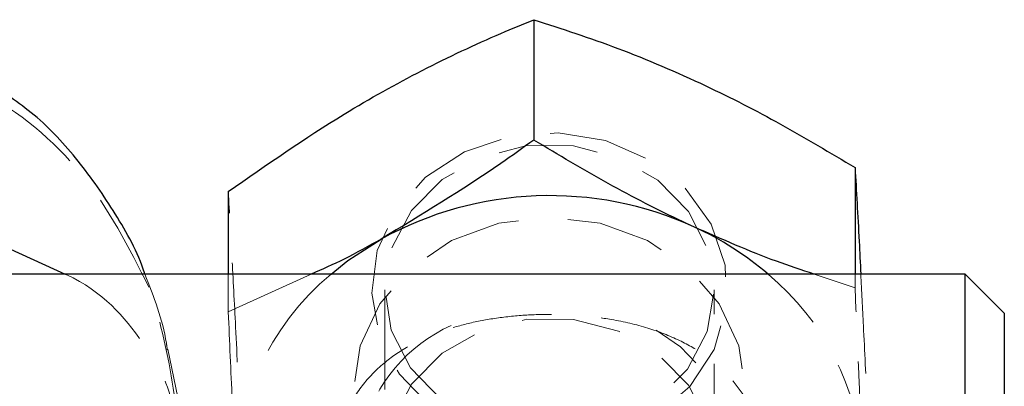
# Model space of a CAD drawing. Header units: millimetres. Extents: x 60 to 704, y 20 to 284.
# Tile 30 of 38: x 303.63 to 316.19, y 266.37 to 271.05. Entities that reach past the tile are written whole.
import ezdxf

# ---------------------------------------------------------------- set-up
doc = ezdxf.new("R2010")
doc.units = ezdxf.units.MM
doc.linetypes.add('HIDDEN', pattern=[1.905, 1.27, -0.635])

msp = doc.modelspace()

# ---------------------------------------------------------------- linework, layer by layer
at = {"color": 7, "linetype": 'Continuous', "lineweight": 25}
for p, q in [((310.191, 271.0454), (310.191, 269.5101)), ((314.2872, 269.1586), (314.2872, 267.8005)), ((306.2947, 268.8525), (306.2947, 267.8005)), ((315.6909, 267.8005), (303.5159, 267.8005)), ((316.1909, 267.3005), (315.6909, 267.8005)), ((315.6909, 260.8125), (315.6909, 267.8005)), ((316.1909, 267.3005), (316.1909, 261.0462))]:
    msp.add_line(p, q, dxfattribs=at)
at = {"color": 8, "linetype": 'Continuous', "lineweight": 25}
msp.add_line((303.5159, 268.1183), (304.2162, 267.8005), dxfattribs=at)
at = {"color": 7, "linetype": 'HIDDEN', "lineweight": 18}
for p, q in [((307.3525, 267.8005), (306.2947, 267.3172)), ((306.2947, 267.8005), (306.2947, 267.3172)), ((314.2872, 267.6233), (313.7659, 267.8005)), ((314.2872, 267.8005), (314.2872, 267.6233)), ((308.2909, 267.5999), (308.2909, 265.3849)), ((312.4909, 265.3849), (312.4909, 267.5999))]:
    msp.add_line(p, q, dxfattribs=at)
at = {"color": 7, "linetype": 'HIDDEN', "lineweight": 18, "flags": 128}
for points in [[(308.4777, 266.5232), (308.8772, 266.1067), (309.389, 265.8011), (309.9751, 265.6288), (310.5921, 265.6027), (311.1941, 265.7248), (311.7365, 265.9859), (312.1792, 266.3667), (312.4892, 266.839), (312.6436, 267.3677), (312.6309, 267.9137), (312.4521, 268.4363), (312.1204, 268.897), (311.6605, 269.2614), (311.1064, 269.5026), (310.4992, 269.6027), (309.884, 269.5543), (309.3064, 269.3609), (308.8092, 269.0369), (308.4293, 268.6064), (308.1949, 268.1012), (308.1234, 267.5588), (308.2201, 267.0194), (308.4777, 266.5232)], [(308.6194, 266.6029), (309.0089, 266.202), (309.5103, 265.9144), (310.0831, 265.7634), (310.6808, 265.7611), (311.255, 265.9078), (311.7592, 266.1916), (312.1526, 266.5894), (312.4033, 267.0692), (312.4909, 267.5919), (312.4084, 268.1153), (312.1624, 268.5969), (311.7729, 268.9978), (311.2715, 269.2854), (310.6987, 269.4365), (310.101, 269.4388), (309.5268, 269.2921), (309.0225, 269.0083), (308.6292, 268.6104), (308.3785, 268.1307), (308.2909, 267.6079), (308.3734, 267.0845), (308.6194, 266.6029)], [(310.3909, 264.1043), (309.7438, 264.1796), (309.1409, 264.4005), (308.6231, 264.7517), (308.2258, 265.2095), (307.9761, 265.7425), (307.8909, 266.3146), (307.9761, 266.8866), (308.2258, 267.4197), (308.6231, 267.8775), (309.1409, 268.2287), (309.7438, 268.4495), (310.3909, 268.5249), (311.0379, 268.4495), (311.6409, 268.2287), (312.1587, 267.8775), (312.556, 267.4197), (312.8057, 266.8866), (312.8909, 266.3146), (312.8057, 265.7425), (312.556, 265.2095), (312.1587, 264.7517), (311.6409, 264.4005), (311.0379, 264.1796), (310.3909, 264.1043)], [(308.6194, 264.3879), (308.3734, 264.8696), (308.2909, 265.393), (308.3785, 265.9157), (308.6292, 266.3954), (309.0225, 266.7933), (309.5268, 267.0771), (310.101, 267.2238), (310.6987, 267.2215), (311.2715, 267.0704), (311.7729, 266.7828), (312.1624, 266.382), (312.4084, 265.9003), (312.4909, 265.3769), (312.4033, 264.8542), (312.1526, 264.3745), (311.7592, 263.9766), (311.255, 263.6928), (310.8473, 263.5727)], [(308.3062, 264.0902), (308.7207, 263.6531), (309.249, 263.3258), (309.8552, 263.1306), (310.4978, 263.0807), (311.1332, 263.1795), (311.718, 263.4204), (312.2123, 263.7868), (312.5825, 264.254), (312.8034, 264.7898), (312.8598, 265.358), (312.748, 265.9198), (312.4756, 266.4368), (312.0611, 266.8738), (311.7525, 267.0868)]]:
    msp.add_lwpolyline(points, dxfattribs=at)
at = {"color": 7, "linetype": 'Continuous', "lineweight": 25, "flags": 128}
msp.add_lwpolyline([(307.6043, 267.8005), (307.8208, 267.9733), (308.2429, 268.2467)], dxfattribs=at)
at = {"color": 7, "linetype": 'Continuous', "lineweight": 25}
for centre, radius, start, end in [((310.3929, 264.3556), 4.4456, 65.463, 118.92323), ((310.5762, 264.7612), 4.0005, 49.43979, 65.43829)]:
    msp.add_arc(centre, radius, start, end, dxfattribs=at)
at = {"color": 7, "linetype": 'HIDDEN', "lineweight": 18}
for centre, radius, start, end in [((309.7615, 265.2135), 3.3684, 129.82353, 181.7535), ((311.0159, 265.2049), 3.3779, 3.59247, 50.21311), ((309.994, 265.2723), 2.0606, 114.55466, 215.0061)]:
    msp.add_arc(centre, radius, start, end, dxfattribs=at)
at = {"color": 7, "linetype": 'Continuous', "lineweight": 25}
for points, knots in [([(306.2947, 268.8525), (306.784, 269.194), (307.5965, 269.761), (308.7774, 270.4179), (309.5844, 270.7963), (310.0517, 270.9882), (310.191, 271.0454)], [0, 0, 0, 0, 0.3806577, 0.6320868, 0.8903094, 1, 1, 1, 1]), ([(310.191, 271.0454), (310.5465, 270.9298), (311.2652, 270.6962), (312.3302, 270.2414), (313.3482, 269.7201), (313.9723, 269.3469), (314.2872, 269.1586)], [0, 0, 0, 0, 0.2645952, 0.5349275, 0.7653327, 1, 1, 1, 1]), ([(305.2302, 267.8005), (305.2287, 267.8054), (305.1444, 268.0772), (304.865, 268.5711), (304.3983, 269.2495), (303.9392, 269.7492), (303.6179, 269.9831), (303.5159, 270.0573)], [0, 0, 0, 0, 0.0054057, 0.298239, 0.5856894, 0.8685057, 1, 1, 1, 1]), ([(310.191, 269.5101), (310.0517, 269.4101), (309.4173, 268.9547), (308.7577, 268.557), (308.2429, 268.2467)], [0, 0, 0, 0, 0.2195233, 1, 1, 1, 1]), ([(312.2391, 268.3997), (312.1906, 268.4223), (311.823, 268.5931), (311.1298, 268.9489), (310.5059, 269.3219), (310.191, 269.5101)], [0, 0, 0, 0, 0.0700474, 0.5307624, 1, 1, 1, 1]), ([(314.2872, 269.1586), (314.3045, 268.8582), (314.3287, 268.4392), (314.3536, 267.9414), (314.3607, 267.8005)], [0, 0, 0, 0, 0.7168287, 1, 1, 1, 1]), ([(313.7659, 267.8005), (313.6058, 267.8529), (313.1063, 268.0164), (312.5899, 268.2447), (312.2391, 268.3997)], [0, 0, 0, 0, 0.3205568, 1, 1, 1, 1]), ([(308.2429, 268.2467), (308.0852, 268.1581), (307.7847, 267.9892), (307.4918, 267.8613), (307.3525, 267.8005)], [0, 0, 0, 0, 0.5245366, 1, 1, 1, 1])]:
    msp.add_open_spline(points, degree=3, knots=knots, dxfattribs=at)
at = {"color": 7, "linetype": 'HIDDEN', "lineweight": 18}
for points, knots in [([(305.2816, 267.6357), (305.0254, 268.1406), (304.519, 269.1385), (303.2242, 270.2063), (302.2059, 270.5303), (301.7209, 270.6846)], [0, 0, 0, 0, 0.3490099, 0.6899266, 1, 1, 1, 1]), ([(306.4946, 264.7728), (306.4772, 265.1751), (306.4422, 265.9884), (306.3902, 267.0847), (306.3405, 268.0463), (306.3101, 268.5821), (306.2947, 268.8525)], [0, 0, 0, 0, 0.2645952, 0.5349275, 0.7653327, 1, 1, 1, 1]), ([(304.2162, 267.8005), (304.2219, 267.7979), (304.6923, 267.5853), (305.0184, 267.1886), (305.461, 266.5594), (305.5876, 266.2172), (305.626, 265.9383), (305.6264, 265.9355)], [0, 0, 0, 0, 0.0061445, 0.50242075, 0.59340862, 0.99582597, 1, 1, 1, 1]), ([(305.5174, 266.8324), (305.5134, 266.8615), (305.4677, 267.1952), (305.3435, 267.5116), (305.2302, 267.8005)], [0, 0, 0, 0, 0.0872258, 1, 1, 1, 1]), ([(314.3607, 267.8005), (314.3719, 267.584), (314.3986, 267.0667), (314.4413, 266.1406), (314.4717, 265.4349), (314.4871, 265.0789)], [0, 0, 0, 0, 0.2628204, 0.6280322, 1, 1, 1, 1]), ([(314.3871, 265.4165), (314.3848, 265.465), (314.372, 265.7259), (314.3541, 266.1072), (314.3336, 266.5587), (314.3129, 267.0243), (314.2976, 267.3818), (314.2872, 267.6233)], [0, 0, 0, 0, 0.0700168, 0.3765595, 0.5307991, 0.6830855, 1, 1, 1, 1]), ([(306.2947, 267.3172), (306.3109, 266.9393), (306.3437, 266.1765), (306.3776, 265.4679), (306.3946, 265.1104)], [0, 0, 0, 0, 0.495458, 1, 1, 1, 1]), ([(313.1409, 265.2635), (313.1347, 265.3853), (313.1221, 265.6327), (313.0219, 265.9687), (312.866, 266.2722), (312.6525, 266.5391), (312.3811, 266.7704), (312.046, 266.9663), (311.6467, 267.1215), (311.2243, 267.2208), (310.8063, 267.274), (310.417, 267.2913), (310.0232, 267.2778), (309.6439, 267.2337), (309.2823, 267.1586), (308.9321, 267.048), (308.5964, 266.893), (308.2796, 266.6797), (308.0047, 266.4034), (307.7986, 266.0696), (307.6716, 265.6903), (307.6291, 265.3029), (307.659, 264.9088), (307.7478, 264.5321), (307.8932, 264.1597), (308.0933, 263.7952), (308.3521, 263.4419), (308.6771, 263.1067), (309.0661, 262.8077), (309.4828, 262.6006), (309.7803, 262.4922), (309.9218, 262.4745), (309.9346, 262.4729)], [0, 0, 0, 0, 0.0326787, 0.0663903, 0.0990496, 0.13254, 0.1676378, 0.2035618, 0.2423951, 0.2824911, 0.3125932, 0.3435423, 0.3736604, 0.4046715, 0.4347561, 0.4654926, 0.5004888, 0.5362939, 0.5752659, 0.6155247, 0.651726, 0.6892936, 0.7211003, 0.7538602, 0.7853513, 0.8175975, 0.852406, 0.8880286, 0.9267052, 0.9665942, 0.9969861, 1, 1, 1, 1]), ([(305.6264, 265.9355), (305.6263, 265.9403), (305.6155, 266.3689), (305.5155, 266.7878), (305.4167, 267.2021)], [0, 0, 0, 0, 0.011215, 1, 1, 1, 1]), ([(307.7478, 256.2791), (307.7007, 256.5014), (306.9552, 260.0251), (306.2156, 263.5464), (305.5227, 266.8455)], [0, 0, 0, 0, 0.0630884, 1, 1, 1, 1])]:
    msp.add_open_spline(points, degree=3, knots=knots, dxfattribs=at)

doc.saveas('drawing.dxf')
